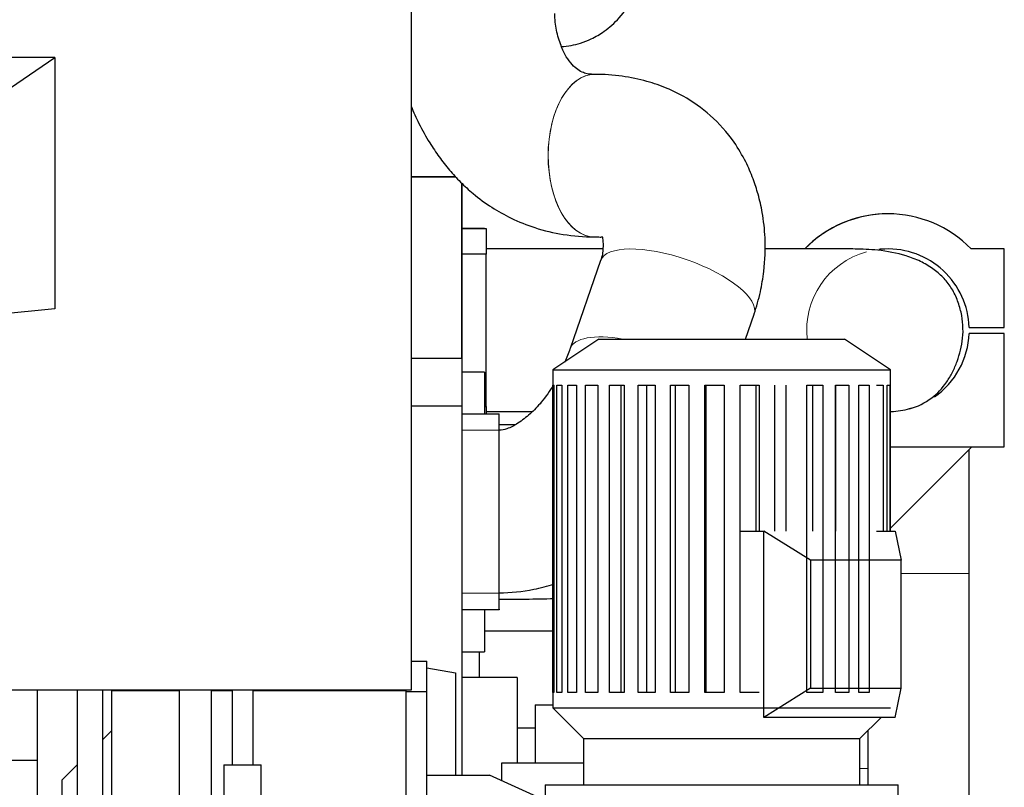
# Model space of a CAD drawing. Header units: inches. Extents: x 0 to 23760, y -13 to 16800.
# Tile 190 of 207: x 21267 to 22114, y 12336 to 12996. Entities that reach past the tile are written whole.
import ezdxf

# ---------------------------------------------------------------- set-up
doc = ezdxf.new("R2010")
doc.units = ezdxf.units.IN
doc.layers.add('254', color=7, linetype='Continuous', true_color=0xffffff)

msp = doc.modelspace()

# ---------------------------------------------------------------- linework, layer by layer
at = {"layer": '254', "color": 2, "linetype": 'Continuous', "lineweight": 25}
for p, q in [((21603.795, 13019.768), (21603.795, 12419.683)), ((21297.583, 12963.1), (21247.295, 12963.1)), ((21248.295, 12929.49), (21297.583, 12963.1)), ((21297.583, 12963.1), (21297.583, 12747.124)), ((21761.409, 12948.597), (21761.327, 12948.597)), ((21603.79, 12860.462), (21642.149, 12860.462)), ((21642.149, 12860.462), (21603.79, 12860.462)), ((21647.295, 12855.08), (21647.295, 12704.462)), ((21647.295, 12704.462), (21647.295, 12855.08)), ((21647.295, 12816.462), (21666.895, 12816.462)), ((21647.295, 12816.262), (21668.295, 12816.262)), ((21666.895, 12816.462), (21666.895, 12816.262)), ((21668.295, 12816.262), (21668.295, 12794.262)), ((21761.163, 12808.897), (21761.245, 12808.897)), ((21768.584, 12798.612), (21668.296, 12798.612)), ((21942.172, 12798.759), (21913.583, 12798.759)), ((22010.839, 12798.558), (22010.839, 12798.558)), ((22113.594, 12798.759), (22085.005, 12798.759)), ((22113.594, 12731.259), (22113.594, 12798.759)), ((21668.295, 12794.262), (21647.295, 12794.262)), ((21668.295, 12663.262), (21668.295, 12794.262)), ((21766.65, 12788.588), (21740.33, 12713.011)), ((21297.583, 12747.124), (21248.295, 12742.33)), ((21891.124, 12721.236), (21898.579, 12742.644)), ((22083.394, 12731.259), (22113.594, 12731.259)), ((21765.1, 12721.237), (21725.5, 12694.837)), ((21765.1, 12721.237), (21976.3, 12721.237)), ((22015.9, 12694.837), (21976.3, 12721.237)), ((22113.588, 12726.119), (22083.388, 12726.119)), ((22113.588, 12628.759), (22113.588, 12726.119)), ((21647.295, 12704.462), (21603.793, 12704.462)), ((21647.295, 12704.462), (21647.295, 12663.462)), ((21647.295, 12704.462), (21647.295, 12663.462)), ((21725.5, 12694.837), (21725.5, 12404.437)), ((21725.5, 12694.837), (22015.9, 12694.837)), ((22015.9, 12556.235), (22015.9, 12694.837)), ((21666.795, 12692.662), (21647.295, 12692.662)), ((21666.795, 12692.662), (21666.795, 12656.955)), ((21725.502, 12417.637), (21725.502, 12681.637)), ((21725.502, 12681.637), (21726.518, 12681.637)), ((21726.518, 12681.637), (21726.518, 12417.637)), ((21728.842, 12417.637), (21728.842, 12681.637)), ((21728.842, 12681.637), (21733.239, 12681.637)), ((21733.239, 12681.637), (21733.239, 12417.637)), ((21738.382, 12417.637), (21738.382, 12681.637)), ((21738.382, 12681.637), (21745.967, 12681.637)), ((21745.967, 12681.637), (21745.967, 12417.637)), ((21753.705, 12417.637), (21753.705, 12681.637)), ((21753.705, 12681.637), (21764.147, 12681.637)), ((21764.147, 12681.637), (21764.147, 12417.637)), ((21774.141, 12417.637), (21774.141, 12681.637)), ((21774.141, 12681.637), (21786.983, 12681.637)), ((21784.11, 12681.637), (21784.11, 12417.637)), ((21786.983, 12681.637), (21786.983, 12417.637)), ((21798.798, 12417.637), (21798.798, 12681.637)), ((21798.798, 12681.637), (21813.478, 12681.637)), ((21805.989, 12681.637), (21805.989, 12417.637)), ((21813.478, 12681.637), (21813.478, 12417.637)), ((21826.596, 12417.637), (21826.596, 12681.637)), ((21826.596, 12681.637), (21842.475, 12681.637)), ((21830.696, 12681.637), (21830.696, 12417.637)), ((21842.475, 12681.637), (21842.475, 12417.637)), ((21856.323, 12417.637), (21856.323, 12681.637)), ((21856.323, 12681.637), (21872.704, 12681.637)), ((21857.152, 12681.637), (21857.152, 12417.637)), ((21872.704, 12681.637), (21872.704, 12417.637)), ((21886.677, 12417.637), (21886.677, 12681.637)), ((21886.677, 12681.637), (21902.846, 12681.637)), ((21900.393, 12556.233), (21900.393, 12681.637)), ((21902.846, 12681.637), (21902.846, 12556.233)), ((21916.334, 12556.233), (21916.334, 12681.637)), ((21925.964, 12556.233), (21925.964, 12681.637)), ((21943.995, 12417.637), (21943.995, 12681.637)), ((21943.995, 12681.637), (21957.66, 12681.637)), ((21949.119, 12556.233), (21949.119, 12681.637)), ((21957.66, 12681.637), (21957.66, 12417.637)), ((21968.454, 12417.637), (21968.454, 12681.637)), ((21968.454, 12681.637), (21979.935, 12681.637)), ((21968.846, 12556.233), (21968.846, 12681.637)), ((21979.935, 12681.637), (21979.935, 12417.637)), ((21988.64, 12417.637), (21988.64, 12681.637)), ((21988.64, 12681.637), (21997.437, 12681.637)), ((21997.437, 12681.637), (21997.437, 12417.637)), ((22003.672, 12681.637), (22009.399, 12681.637)), ((22009.399, 12681.637), (22009.399, 12556.233)), ((22012.892, 12556.233), (22012.892, 12681.637)), ((22012.892, 12681.637), (22015.3, 12681.637)), ((22015.3, 12681.637), (22015.3, 12556.233)), ((21647.295, 12663.462), (21603.795, 12663.462)), ((21647.295, 12663.462), (21647.295, 12346.46)), ((21647.295, 12663.462), (21647.295, 12346.46)), ((21666.795, 12663.262), (21668.295, 12663.262)), ((21668.295, 12663.262), (21668.295, 12656.962)), ((21647.295, 12656.962), (21679.295, 12656.962)), ((21668.296, 12658.912), (21707.862, 12658.912)), ((21679.295, 12642.962), (21679.295, 12656.962)), ((22016.337, 12658.966), (22016.337, 12658.966)), ((21693.087, 12647.662), (21679.296, 12647.662)), ((21679.295, 12502.962), (21679.295, 12642.962)), ((22015.898, 12628.759), (22113.588, 12628.759)), ((22015.898, 12558.869), (22085.788, 12628.759)), ((21886.677, 12556.237), (21906.762, 12556.237)), ((21906.762, 12396.237), (21906.762, 12556.237)), ((21947.067, 12531.237), (21906.762, 12556.237)), ((22003.671, 12556.237), (22019.899, 12556.237)), ((22019.899, 12556.237), (22024.849, 12531.237)), ((21947.067, 12531.237), (21947.067, 12421.237)), ((22024.849, 12531.237), (21947.067, 12531.237)), ((22024.849, 12421.237), (22024.849, 12531.237)), ((22083.438, 12180.138), (22083.438, 12519.762)), ((21679.295, 12489.112), (21679.295, 12502.962)), ((21679.295, 12488.747), (21647.295, 12488.747)), ((21666.795, 12488.967), (21666.795, 12452.662)), ((21679.295, 12489.112), (21679.295, 12488.747)), ((21725.498, 12470.259), (21666.796, 12470.259)), ((21647.295, 12452.662), (21666.795, 12452.662)), ((21662.288, 12452.66), (21662.288, 12430.46)), ((21603.795, 12444.451), (21617.295, 12444.451)), ((21617.295, 12418.451), (21617.295, 12444.451)), ((21617.295, 12438.782), (21641.795, 12434.462)), ((21641.795, 12434.462), (21641.795, 12346.462)), ((21694.795, 12430.462), (21647.295, 12430.462)), ((21694.795, 12430.462), (21694.795, 12356.905)), ((21603.795, 12419.683), (21247.295, 12419.683)), ((21282.295, 12419.683), (21282.295, 12359.291)), ((21316.795, 12419.683), (21316.795, 12298.23)), ((21338.795, 12298.23), (21338.795, 12419.683)), ((21346.295, 12419.685), (21346.295, 12419.236)), ((21346.295, 12419.236), (21346.295, 12229.081)), ((21346.295, 12419.236), (21404.283, 12419.236)), ((21404.281, 12419.682), (21404.281, 12292.953)), ((21432.281, 12292.953), (21432.281, 12419.682)), ((21432.283, 12419.236), (21449.89, 12419.236)), ((21449.887, 12419.683), (21449.887, 12355.46)), ((21467.887, 12355.46), (21467.887, 12419.683)), ((21467.889, 12419.236), (21599.295, 12419.236)), ((21599.295, 12419.685), (21599.295, 12419.236)), ((21599.295, 12419.236), (21599.295, 12115.716)), ((21599.295, 12418.451), (21617.295, 12418.451)), ((21617.295, 12095.851), (21617.295, 12418.451)), ((21726.518, 12417.637), (21725.502, 12417.637)), ((21733.239, 12417.637), (21728.842, 12417.637)), ((21745.967, 12417.637), (21738.382, 12417.637)), ((21764.147, 12417.637), (21753.705, 12417.637)), ((21786.983, 12417.637), (21774.141, 12417.637)), ((21813.478, 12417.637), (21798.798, 12417.637)), ((21842.475, 12417.637), (21826.596, 12417.637)), ((21872.704, 12417.637), (21856.323, 12417.637)), ((21902.846, 12417.637), (21886.677, 12417.637)), ((21947.067, 12421.237), (21906.762, 12396.237)), ((21957.66, 12417.637), (21943.995, 12417.637)), ((21947.067, 12421.237), (22024.849, 12421.237)), ((21979.935, 12417.637), (21968.454, 12417.637)), ((21997.437, 12417.637), (21988.64, 12417.637)), ((22019.899, 12396.237), (22024.849, 12421.237)), ((21710.394, 12406.912), (21710.394, 12356.912)), ((21710.394, 12406.912), (21725.501, 12406.912)), ((21725.5, 12404.437), (21751.9, 12378.037)), ((21725.5, 12404.437), (22015.9, 12404.437)), ((22019.899, 12396.237), (21906.762, 12396.237)), ((21989.5, 12378.037), (22007.7, 12396.237)), ((21338.795, 12377.214), (21346.294, 12384.66)), ((21710.395, 12386.962), (21694.795, 12386.962)), ((21710.395, 12386.962), (21694.795, 12386.962)), ((21996.295, 12384.833), (21996.295, 12352.462)), ((21751.9, 12378.037), (21751.9, 12338.437)), ((21751.9, 12378.037), (21989.5, 12378.037)), ((21989.5, 12338.437), (21989.5, 12378.037)), ((21282.295, 12359.291), (20978.295, 12359.291)), ((21282.295, 12359.291), (21282.295, 12030.462)), ((21681.394, 12356.912), (21681.394, 12341.843)), ((21751.896, 12356.912), (21681.394, 12356.912)), ((21303.795, 12342.462), (21316.795, 12355.371)), ((21442.862, 12355.46), (21442.862, 12324.709)), ((21442.862, 12355.46), (21460.639, 12355.46)), ((21460.639, 12355.46), (21474.862, 12355.46)), ((21474.862, 12275.46), (21474.862, 12355.46)), ((21996.295, 12352.462), (21996.295, 12338.434)), ((21303.795, 12317.6), (21303.795, 12342.462)), ((21617.295, 12346.462), (21671.116, 12346.462)), ((21617.295, 12105.462), (21617.295, 12346.462)), ((21718.369, 12325.238), (21671.116, 12346.462)), ((21718.9, 12338.437), (21718.9, 12325.237)), ((21718.9, 12338.437), (22022.5, 12338.437)), ((22022.5, 12325.237), (22022.5, 12338.437))]:
    msp.add_line(p, q, dxfattribs=at)
at = {"layer": '254', "color": 110, "linetype": 'Continuous', "lineweight": 13}
for p, q in [((21647.295, 12642.962), (21679.295, 12642.962)), ((22083.438, 12519.762), (22024.854, 12519.762)), ((21647.295, 12502.962), (21679.295, 12502.962)), ((21996.295, 12352.462), (21989.499, 12352.462))]:
    msp.add_line(p, q, dxfattribs=at)
at = {"layer": '254', "color": 2, "linetype": 'Continuous', "lineweight": 25}
for radius, start, end in [(100, 44.425045, 135.574955), (100, 92.254536, 135.574955), (69.85, 92.26125, 96.440625), (69.85, 2.049106, 92.253742), (69.85, 2.049106, 92.253742), (69.85, 304.896739, 357.83197), (69.85, 304.896739, 357.83197), (69.85, 272.255625, 285.4575), (69.85, 285.458427, 287.204087), (69.85, 285.458427, 287.204087)]:
    msp.add_arc((22013.588, 12728.762), radius, start, end, dxfattribs=at)
at = {"layer": '254', "color": 110, "linetype": 'Continuous', "lineweight": 13}
for start, end in [(105.350625, 186.181875), (177.9525, 182.165625)]:
    msp.add_arc((22013.588, 12728.762), 69.85, start, end, dxfattribs=at)
for centre, major_axis, ratio, start_param, end_param in [((21761.327, 12878.747), (0.082, 69.85), 0.569596, 0.0008657, 3.1267504), ((21761.245, 12878.747), (0.082, 69.85), 0.569596, 0.0043018, 3.1423602), ((21832.614, 12765.616), (65.964, -22.972), 0.3591094, 0.0000268, 3.1415213), ((21806.295, 12690.039), (65.964, -22.972), 0.3591094, 2.0089772, 3.1432885)]:
    msp.add_ellipse(centre, major_axis=major_axis, ratio=ratio, start_param=start_param, end_param=end_param, dxfattribs=at)
at = {"layer": '254', "color": 2, "linetype": 'Continuous', "lineweight": 25}
for points, knots in [([(21732.903, 12972.415), (21738.494, 12972.736), (21747.22, 12974.371), (21759.525, 12979.22), (21770.864, 12985.898), (21783.87, 12997.441), (21793.581, 13011.073), (21798.351, 13021.009), (21799.62, 13023.984)], [0, 0, 0, 0, 0.1976572, 0.3118489, 0.4630981, 0.6597474, 0.9009462, 1, 1, 1, 1]), ([(21761.308, 12948.597), (21759.506, 12948.522), (21756.16, 12948.733), (21750.331, 12950.189), (21743.584, 12954.721), (21736.836, 12963.569), (21732.214, 12973.507), (21728.366, 12986.281), (21727.329, 12995.82), (21727.145, 13000.747)], [0, 0, 0, 0, 0.115918, 0.2219962, 0.4437921, 0.5670046, 0.6991485, 0.8521851, 1, 1, 1, 1]), ([(21898.614, 12742.748), (21900.736, 12749.057), (21904.129, 12761.211), (21907.749, 12783.128), (21908.693, 12806.19), (21906.166, 12828.217), (21902.389, 12844.895), (21897.67, 12859.456), (21891.089, 12874.618), (21879.774, 12893.808), (21862.133, 12913.686), (21841.622, 12928.141), (21822.936, 12937.263), (21805.538, 12943.269), (21784.71, 12947.48), (21769.454, 12948.564), (21761.39, 12948.597)], [0, 0, 0, 0, 0.0638982, 0.1228003, 0.2197364, 0.29569, 0.3510373, 0.3987755, 0.453964, 0.5212126, 0.6280488, 0.727196, 0.7800182, 0.8441323, 0.9191605, 1, 1, 1, 1]), ([(21603.718, 12921.2), (21605.786, 12916.185), (21610.695, 12905.416), (21618.778, 12890.892), (21627.665, 12877.592), (21636.48, 12866.33), (21646.19, 12855.796), (21658.222, 12844.813), (21672.692, 12834.233), (21690.425, 12824.264), (21710.922, 12816.03), (21734.922, 12810.382), (21752.154, 12808.942), (21761.182, 12808.897)], [0, 0, 0, 0, 0.0766518, 0.1677334, 0.2374196, 0.3057031, 0.3731471, 0.4436853, 0.5405556, 0.6332937, 0.7420747, 0.8667886, 1, 1, 1, 1]), ([(21761.264, 12808.897), (21762.93, 12808.89), (21765.356, 12808.888), (21767.669, 12808.814), (21768.156, 12809.215), (21767.909, 12809.261), (21768.052, 12808.94), (21768.711, 12806.233), (21768.767, 12800.317), (21768.308, 12794.133), (21767.291, 12790.457), (21766.614, 12788.484)], [0, 0, 0, 0, 0.1006741, 0.1827334, 0.3775893, 0.5144332, 0.5919532, 0.6954651, 0.836171, 0.9157682, 1, 1, 1, 1]), ([(22032.059, 12661.398), (22039.12, 12663.156), (22050.818, 12668.981), (22062.045, 12680.588), (22069.068, 12692.371), (22074.404, 12704.673), (22078.97, 12722.453), (22077.761, 12740.854), (22073.272, 12755.341), (22068.15, 12765.682), (22060.754, 12774.801), (22051.819, 12782.264), (22041.109, 12788.417), (22025.618, 12794.279), (22006.271, 12797.935), (21985.593, 12798.674), (21970.503, 12798.593), (21954.231, 12798.618), (21932.897, 12798.61), (21916.174, 12798.611), (21907.926, 12798.611)], [0, 0, 0, 0, 0.0882211, 0.1603279, 0.1923247, 0.2219599, 0.2785574, 0.3401376, 0.3722074, 0.4040156, 0.4349397, 0.4695482, 0.509297, 0.5543132, 0.6387022, 0.70748, 0.766005, 0.8341336, 0.9213846, 1, 1, 1, 1]), ([(21726.042, 12681.748), (21722.95, 12676.625), (21716.867, 12667.883), (21706.411, 12656.862), (21696.416, 12649.131), (21687.237, 12643.994), (21681.604, 12642.991), (21679.295, 12642.812)], [0, 0, 0, 0, 0.2902872, 0.5137367, 0.7221756, 0.8892909, 1, 1, 1, 1]), ([(22083.438, 12519.762), (22083.438, 12530.572), (22083.438, 12550.918), (22083.437, 12579.5), (22083.437, 12604.067), (22083.436, 12619.085), (22083.436, 12626.081), (22083.436, 12626.436)], [0, 0, 0, 0, 0.2877777, 0.5485879, 0.782314, 0.9889425, 1, 1, 1, 1]), ([(21679.295, 12503.112), (21689.446, 12503.316), (21705.366, 12505.017), (21720.934, 12509.01), (21726.674, 12510.803)], [0, 0, 0, 0, 0.624922, 1, 1, 1, 1]), ([(21679.304, 12497.654), (21686.956, 12497.702), (21702.711, 12497.847), (21718.438, 12498.129), (21726.528, 12498.267)], [0, 0, 0, 0, 0.4852846, 1, 1, 1, 1]), ([(21996.295, 12384.833), (21996.295, 12381.496), (21996.295, 12373.409), (21996.295, 12365.322), (21996.295, 12360.572)], [0, 0, 0, 0, 0.4126285, 1, 1, 1, 1])]:
    msp.add_open_spline(points, degree=3, knots=knots, dxfattribs=at)
for points in [[(21740.295, 12712.907), (21739.014, 12708.937), (21737.567, 12705.056), (21735.963, 12701.252)], [(21692.465, 12647.405), (21688.081, 12647.447), (21683.695, 12647.482), (21679.307, 12647.512)]]:
    msp.add_open_spline(points, degree=3, dxfattribs=at)

doc.saveas('drawing.dxf')
